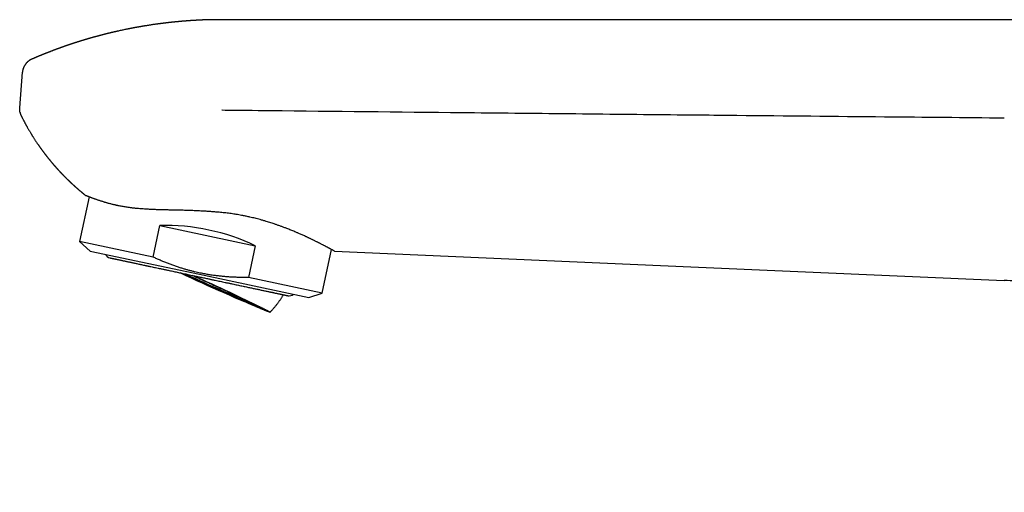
# Model space of a CAD drawing. Header units: millimetres. Extents: x 8 to 613, y 12 to 425.
# Tile 1 of 35: x 28 to 123, y 380 to 425. Entities that reach past the tile are written whole.
import ezdxf

# ---------------------------------------------------------------- set-up
doc = ezdxf.new("R2010")
doc.units = ezdxf.units.MM

msp = doc.modelspace()

# ---------------------------------------------------------------- linework, layer by layer
at = {"color": 7, "linetype": 'Continuous', "lineweight": 30}
for p, q in [((168.306, 425.483), (47.668, 425.483)), ((47.676, 425.475), (47.675, 425.48)), ((28.203, 416.992), (28.466, 420.423)), ((28.357, 416.207), (28.357, 416.207)), ((28.357, 416.207), (28.357, 416.207)), ((34.879, 408.43), (33.965, 404.132)), ((41.052, 402.626), (41.7, 405.674)), ((41.7, 405.674), (50.874, 403.724)), ((33.965, 404.132), (34.982, 403.217)), ((41.052, 402.626), (33.965, 404.132)), ((50.874, 403.724), (50.227, 400.676)), ((34.982, 403.217), (45.497, 400.982)), ((57.314, 399.17), (58.205, 403.365)), ((58.494, 403.207), (92.785, 401.71)), ((45.497, 400.982), (56.012, 398.747)), ((92.785, 401.71), (122.952, 400.393)), ((57.314, 399.17), (50.227, 400.676)), ((56.012, 398.747), (57.314, 399.17))]:
    msp.add_line(p, q, dxfattribs=at)
for centre, radius, start, end in [((37.011, 403.143), 0.6, 203.68533, 258), ((108.681, 537.942), 151.486, 244.58797, 248.04489), ((158.532, 648.958), 273.063, 245.22989, 246.91674), ((-6.229, 283.905), 127.619, 62.83104, 66.42396), ((54.129, 399.505), 0.6, 258, 312.31467)]:
    msp.add_arc(centre, radius, start, end, dxfattribs=at)
msp.add_ellipse((44.97, 398.501), major_axis=(11.674, -2.481), ratio=0.57735, start_param=1.16697, end_param=1.974622, dxfattribs=at)
for points, knots in [([(47.676, 425.481), (47.667, 425.481), (47.646, 425.482), (47.616, 425.482), (47.585, 425.483), (47.554, 425.483), (47.522, 425.483), (47.491, 425.483), (47.46, 425.484), (47.426, 425.484), (47.386, 425.484), (47.345, 425.484), (47.303, 425.485), (47.261, 425.485), (47.22, 425.485), (47.184, 425.485), (47.155, 425.485), (47.132, 425.485), (47.112, 425.485), (47.091, 425.485), (47.068, 425.484), (47.048, 425.484), (47.032, 425.484), (47.018, 425.484), (47.003, 425.484), (46.985, 425.484), (46.966, 425.484), (46.949, 425.484), (46.935, 425.484), (46.92, 425.484), (46.903, 425.483), (46.883, 425.483), (46.863, 425.483), (46.847, 425.483), (46.831, 425.483), (46.813, 425.482), (46.793, 425.482), (46.773, 425.482), (46.756, 425.482), (46.738, 425.481), (46.713, 425.481), (46.683, 425.481), (46.654, 425.48), (46.63, 425.48), (46.611, 425.479), (46.593, 425.479), (46.574, 425.479), (46.555, 425.478), (46.536, 425.478), (46.51, 425.477), (46.48, 425.477), (46.448, 425.476), (46.416, 425.475), (46.384, 425.475), (46.355, 425.474), (46.332, 425.473), (46.311, 425.473), (46.292, 425.472), (46.274, 425.472), (46.255, 425.471), (46.233, 425.471), (46.213, 425.47), (46.188, 425.469), (46.155, 425.468), (46.113, 425.467), (46.07, 425.465), (46.028, 425.464), (45.986, 425.462), (45.954, 425.461), (45.929, 425.46), (45.91, 425.46), (45.89, 425.459), (45.871, 425.458), (45.853, 425.457), (45.837, 425.457), (45.821, 425.456), (45.805, 425.455), (45.791, 425.455), (45.778, 425.454), (45.765, 425.454), (45.748, 425.453), (45.728, 425.452), (45.71, 425.451), (45.694, 425.451), (45.677, 425.45), (45.658, 425.449), (45.638, 425.448), (45.621, 425.448), (45.608, 425.447), (45.594, 425.446), (45.579, 425.446), (45.558, 425.445), (45.534, 425.443), (45.51, 425.442), (45.49, 425.441), (45.47, 425.44), (45.448, 425.439), (45.426, 425.438), (45.393, 425.436), (45.348, 425.434), (45.291, 425.431), (45.231, 425.428), (45.174, 425.424), (45.114, 425.421), (45.065, 425.418), (45.017, 425.415), (44.979, 425.413), (44.94, 425.41), (44.901, 425.408), (44.863, 425.405), (44.823, 425.403), (44.79, 425.401), (44.763, 425.399), (44.743, 425.398), (44.726, 425.396), (44.71, 425.395), (44.692, 425.394), (44.674, 425.393), (44.656, 425.392), (44.641, 425.391), (44.627, 425.39), (44.611, 425.389), (44.592, 425.387), (44.571, 425.386), (44.551, 425.384), (44.532, 425.383), (44.509, 425.381), (44.481, 425.379), (44.453, 425.377), (44.43, 425.376), (44.411, 425.374), (44.393, 425.373), (44.374, 425.372), (44.355, 425.37), (44.339, 425.369), (44.326, 425.368), (44.312, 425.367), (44.295, 425.366), (44.277, 425.364), (44.259, 425.363), (44.244, 425.362), (44.231, 425.361), (44.217, 425.36), (44.199, 425.358), (44.179, 425.357), (44.16, 425.355), (44.142, 425.354), (44.121, 425.352), (44.094, 425.35), (44.068, 425.348), (44.043, 425.346), (44.018, 425.344), (43.988, 425.341), (43.953, 425.338), (43.914, 425.335), (43.876, 425.332), (43.835, 425.328), (43.802, 425.326), (43.775, 425.323), (43.754, 425.321), (43.732, 425.319), (43.709, 425.317), (43.687, 425.315), (43.666, 425.314), (43.643, 425.312), (43.618, 425.309), (43.592, 425.307), (43.567, 425.305), (43.542, 425.302), (43.515, 425.3), (43.494, 425.298), (43.475, 425.296), (43.456, 425.294), (43.437, 425.293), (43.42, 425.291), (43.405, 425.29), (43.389, 425.288), (43.37, 425.286), (43.35, 425.284), (43.332, 425.283), (43.317, 425.281), (43.302, 425.28), (43.284, 425.278), (43.264, 425.276), (43.247, 425.275), (43.233, 425.273), (43.219, 425.272), (43.201, 425.27), (43.182, 425.268), (43.162, 425.266), (43.144, 425.264), (43.126, 425.263), (43.106, 425.261), (43.086, 425.259), (43.067, 425.257), (43.049, 425.255), (43.025, 425.252), (42.996, 425.249), (42.96, 425.246), (42.927, 425.242), (42.892, 425.239), (42.859, 425.235), (42.826, 425.232), (42.792, 425.228), (42.755, 425.224), (42.718, 425.22), (42.678, 425.216), (42.643, 425.212), (42.605, 425.208), (42.568, 425.204), (42.528, 425.199), (42.492, 425.195), (42.462, 425.192), (42.436, 425.189), (42.409, 425.186), (42.381, 425.183), (42.355, 425.18), (42.329, 425.177), (42.302, 425.173), (42.266, 425.169), (42.222, 425.164), (42.165, 425.157), (42.109, 425.15), (42.052, 425.144), (41.996, 425.137), (41.939, 425.13), (41.882, 425.122), (41.821, 425.115), (41.754, 425.106), (41.684, 425.097), (41.613, 425.088), (41.541, 425.078), (41.451, 425.066), (41.343, 425.051), (41.216, 425.033), (41.089, 425.015), (40.962, 424.997), (40.836, 424.978), (40.709, 424.958), (40.582, 424.939), (40.455, 424.919), (40.329, 424.899), (40.221, 424.881), (40.131, 424.866), (40.06, 424.854), (39.988, 424.842), (39.918, 424.83), (39.847, 424.818), (39.777, 424.806), (39.712, 424.794), (39.655, 424.784), (39.603, 424.775), (39.554, 424.766), (39.502, 424.757), (39.453, 424.748), (39.401, 424.739), (39.348, 424.729), (39.291, 424.718), (39.237, 424.708), (39.181, 424.698), (39.126, 424.687), (39.068, 424.676), (39.008, 424.665), (38.946, 424.653), (38.884, 424.641), (38.822, 424.629), (38.76, 424.616), (38.698, 424.604), (38.636, 424.592), (38.536, 424.572), (38.398, 424.543), (38.221, 424.507), (38.045, 424.469), (37.871, 424.431), (37.743, 424.403), (37.661, 424.385), (37.621, 424.376), (37.581, 424.367), (37.541, 424.358), (37.502, 424.349), (37.466, 424.341), (37.437, 424.334), (37.414, 424.329), (37.391, 424.324), (37.367, 424.318), (37.343, 424.313), (37.32, 424.308), (37.297, 424.302), (37.269, 424.296), (37.236, 424.288), (37.198, 424.279), (37.161, 424.271), (37.122, 424.261), (37.09, 424.254), (37.061, 424.247), (37.039, 424.242), (37.016, 424.236), (36.993, 424.231), (36.973, 424.226), (36.954, 424.221), (36.93, 424.216), (36.905, 424.21), (36.878, 424.203), (36.852, 424.197), (36.825, 424.19), (36.798, 424.184), (36.772, 424.177), (36.747, 424.171), (36.724, 424.166), (36.704, 424.161), (36.683, 424.156), (36.661, 424.15), (36.64, 424.145), (36.62, 424.14), (36.584, 424.131), (36.527, 424.117), (36.45, 424.098), (36.372, 424.078), (36.291, 424.057), (36.21, 424.037), (36.129, 424.016), (36.051, 423.996), (35.972, 423.975), (35.899, 423.956), (35.831, 423.938), (35.769, 423.921), (35.706, 423.904), (35.644, 423.888), (35.59, 423.873), (35.544, 423.86), (35.505, 423.849), (35.467, 423.839), (35.427, 423.828), (35.39, 423.818), (35.352, 423.807), (35.318, 423.798), (35.281, 423.788), (35.243, 423.777), (35.203, 423.766), (35.161, 423.754), (35.121, 423.743), (35.086, 423.733), (35.059, 423.725), (35.038, 423.719), (35.018, 423.713), (34.998, 423.707), (34.976, 423.701), (34.955, 423.695), (34.936, 423.69), (34.917, 423.684), (34.896, 423.678), (34.877, 423.673), (34.862, 423.668), (34.845, 423.663), (34.826, 423.658), (34.8, 423.65), (34.773, 423.642), (34.746, 423.634), (34.709, 423.623), (34.654, 423.607), (34.581, 423.586), (34.503, 423.562), (34.437, 423.543), (34.381, 423.526), (34.339, 423.513), (34.296, 423.5), (34.259, 423.489), (34.22, 423.477), (34.184, 423.466), (34.15, 423.455), (34.118, 423.446), (34.09, 423.437), (34.061, 423.428), (34.032, 423.419), (34.004, 423.41), (33.975, 423.401), (33.944, 423.391), (33.908, 423.38), (33.868, 423.367), (33.831, 423.356), (33.793, 423.344), (33.757, 423.333), (33.721, 423.321), (33.685, 423.309), (33.651, 423.299), (33.617, 423.288), (33.583, 423.277), (33.545, 423.264), (33.507, 423.252), (33.468, 423.24), (33.432, 423.228), (33.397, 423.216), (33.363, 423.205), (33.328, 423.194), (33.293, 423.182), (33.256, 423.17), (33.211, 423.155), (33.157, 423.137), (33.094, 423.116), (33.043, 423.099), (33.004, 423.086), (32.978, 423.077), (32.952, 423.069), (32.928, 423.06), (32.907, 423.053), (32.888, 423.047), (32.869, 423.04), (32.85, 423.034), (32.832, 423.028), (32.813, 423.021), (32.789, 423.013), (32.762, 423.004), (32.735, 422.995), (32.708, 422.985), (32.68, 422.976), (32.654, 422.967), (32.632, 422.959), (32.612, 422.952), (32.593, 422.945), (32.576, 422.939), (32.56, 422.934), (32.542, 422.928), (32.523, 422.921), (32.505, 422.915), (32.488, 422.909), (32.471, 422.903), (32.453, 422.896), (32.433, 422.89), (32.416, 422.883), (32.399, 422.878), (32.381, 422.871), (32.347, 422.859), (32.297, 422.841), (32.229, 422.817), (32.16, 422.792), (32.091, 422.768), (32.03, 422.746), (31.977, 422.727), (31.932, 422.71), (31.888, 422.694), (31.842, 422.677), (31.801, 422.662), (31.768, 422.65), (31.742, 422.64), (31.718, 422.632), (31.691, 422.621), (31.663, 422.611), (31.638, 422.602), (31.617, 422.594), (31.597, 422.587), (31.576, 422.579), (31.557, 422.572), (31.541, 422.566), (31.524, 422.559), (31.505, 422.552), (31.485, 422.545), (31.468, 422.538), (31.441, 422.528), (31.407, 422.515), (31.36, 422.497), (31.313, 422.48), (31.262, 422.46), (31.207, 422.439), (31.149, 422.417), (31.088, 422.393), (31.029, 422.37), (30.967, 422.346), (30.906, 422.323), (30.844, 422.298), (30.786, 422.275), (30.739, 422.257), (30.705, 422.243), (30.684, 422.235), (30.665, 422.227), (30.645, 422.22), (30.626, 422.212), (30.607, 422.204), (30.592, 422.198), (30.577, 422.192), (30.558, 422.185), (30.533, 422.175), (30.504, 422.163), (30.476, 422.152), (30.451, 422.142), (30.427, 422.132), (30.402, 422.122), (30.369, 422.108), (30.332, 422.093), (30.29, 422.076), (30.254, 422.062), (30.217, 422.046), (30.181, 422.032), (30.143, 422.016), (30.106, 422.001), (30.07, 421.986), (30.034, 421.971), (29.997, 421.956), (29.958, 421.939), (29.919, 421.923), (29.877, 421.905), (29.842, 421.891), (29.815, 421.879), (29.8, 421.873), (29.787, 421.867), (29.773, 421.862), (29.756, 421.855), (29.738, 421.847), (29.718, 421.838), (29.694, 421.828), (29.666, 421.816), (29.637, 421.804), (29.596, 421.786), (29.54, 421.762), (29.474, 421.734), (29.414, 421.708), (29.38, 421.693), (29.365, 421.687)], [0, 0, 0, 0, 0.001411, 0.003392, 0.004688, 0.006352, 0.008348, 0.009737, 0.011331, 0.013312, 0.015199, 0.017689, 0.01978, 0.022009, 0.024319, 0.026303, 0.027772, 0.028942, 0.029908, 0.03094, 0.032437, 0.033466, 0.034243, 0.034937, 0.035668, 0.036672, 0.03782, 0.0387, 0.039379, 0.040098, 0.040983, 0.04218, 0.043282, 0.044059, 0.044874, 0.045814, 0.046947, 0.048071, 0.048872, 0.049643, 0.051042, 0.052781, 0.05445, 0.055784, 0.056513, 0.057493, 0.05867, 0.059626, 0.060386, 0.061752, 0.06378, 0.065233, 0.066829, 0.068847, 0.070351, 0.071462, 0.072603, 0.073636, 0.074492, 0.075443, 0.076784, 0.077902, 0.078721, 0.080803, 0.083178, 0.085369, 0.087619, 0.089913, 0.092072, 0.092849, 0.093826, 0.095099, 0.096121, 0.0969, 0.097856, 0.09869, 0.099532, 0.100331, 0.100999, 0.10162, 0.102455, 0.103715, 0.104686, 0.10547, 0.106269, 0.107299, 0.108539, 0.109395, 0.110019, 0.110723, 0.111529, 0.112531, 0.114079, 0.115385, 0.116374, 0.117262, 0.118528, 0.119849, 0.120765, 0.123929, 0.126983, 0.129929, 0.133416, 0.136078, 0.139516, 0.141269, 0.143673, 0.145647, 0.147473, 0.149924, 0.15173, 0.15388, 0.155103, 0.156142, 0.156974, 0.157856, 0.15871, 0.159783, 0.160777, 0.161504, 0.162245, 0.163016, 0.164066, 0.165299, 0.166321, 0.167181, 0.168403, 0.170025, 0.171641, 0.172897, 0.173704, 0.174642, 0.175713, 0.17679, 0.177612, 0.178269, 0.178975, 0.179829, 0.180908, 0.18191, 0.18264, 0.18327, 0.183974, 0.18494, 0.186186, 0.187196, 0.187951, 0.189031, 0.190592, 0.192141, 0.193312, 0.194501, 0.19613, 0.198154, 0.200118, 0.202403, 0.204202, 0.206538, 0.207693, 0.20865, 0.209849, 0.211184, 0.212375, 0.213343, 0.214488, 0.216056, 0.217402, 0.218532, 0.220067, 0.221535, 0.222721, 0.223509, 0.224582, 0.225673, 0.226558, 0.227326, 0.228067, 0.2291, 0.230354, 0.231285, 0.232036, 0.232755, 0.233731, 0.234928, 0.235822, 0.236497, 0.237225, 0.238098, 0.23923, 0.240395, 0.241223, 0.242149, 0.243231, 0.244412, 0.245394, 0.246235, 0.247349, 0.249304, 0.250841, 0.253075, 0.254655, 0.256382, 0.258465, 0.259909, 0.261863, 0.264275, 0.265939, 0.268212, 0.269947, 0.27205, 0.27409, 0.276412, 0.277769, 0.27891, 0.280591, 0.282178, 0.283326, 0.284704, 0.286456, 0.287605, 0.290489, 0.293562, 0.296614, 0.299564, 0.302678, 0.305662, 0.30866, 0.311774, 0.315543, 0.319292, 0.323111, 0.326986, 0.330809, 0.337532, 0.344371, 0.351186, 0.357942, 0.364801, 0.371563, 0.378388, 0.385195, 0.391999, 0.39879, 0.402595, 0.406455, 0.410323, 0.414127, 0.417864, 0.421665, 0.425583, 0.42832, 0.430938, 0.433851, 0.436338, 0.439318, 0.441752, 0.444854, 0.447847, 0.450915, 0.453728, 0.456908, 0.45983, 0.463123, 0.466571, 0.469898, 0.473213, 0.476589, 0.479915, 0.483271, 0.486619, 0.496176, 0.505746, 0.515332, 0.524934, 0.534079, 0.536118, 0.538399, 0.540548, 0.542665, 0.544961, 0.546959, 0.548471, 0.549696, 0.550761, 0.552148, 0.553596, 0.554709, 0.555878, 0.55737, 0.55934, 0.56132, 0.563524, 0.565325, 0.567677, 0.568868, 0.570033, 0.571327, 0.572632, 0.573687, 0.574629, 0.575837, 0.577515, 0.578781, 0.580177, 0.58187, 0.583199, 0.5845, 0.586197, 0.587358, 0.58829, 0.589406, 0.590755, 0.591929, 0.592861, 0.593973, 0.597897, 0.602257, 0.606569, 0.610741, 0.615565, 0.61982, 0.6241, 0.628395, 0.632728, 0.636181, 0.639615, 0.642996, 0.64645, 0.649836, 0.651997, 0.654053, 0.656322, 0.658271, 0.660628, 0.662427, 0.664502, 0.666347, 0.668448, 0.670872, 0.672928, 0.675395, 0.677407, 0.678755, 0.679933, 0.680873, 0.681973, 0.683323, 0.684505, 0.685429, 0.686465, 0.687761, 0.688763, 0.68961, 0.690395, 0.691475, 0.692869, 0.694614, 0.696061, 0.697273, 0.700811, 0.705092, 0.709432, 0.713781, 0.71606, 0.718731, 0.720768, 0.723168, 0.725003, 0.727174, 0.729183, 0.730628, 0.732486, 0.733932, 0.735433, 0.737284, 0.738683, 0.740223, 0.74255, 0.744614, 0.746948, 0.748729, 0.750918, 0.752892, 0.754851, 0.756899, 0.758498, 0.76069, 0.762556, 0.764844, 0.767102, 0.768966, 0.770966, 0.772907, 0.774717, 0.776699, 0.778849, 0.780941, 0.78431, 0.787853, 0.791466, 0.792991, 0.794311, 0.795824, 0.797323, 0.798442, 0.799339, 0.800458, 0.801633, 0.802591, 0.803404, 0.804965, 0.806653, 0.807912, 0.809422, 0.811168, 0.81269, 0.813746, 0.814915, 0.816057, 0.81699, 0.817804, 0.818794, 0.819971, 0.821027, 0.821869, 0.822742, 0.823838, 0.825033, 0.826021, 0.826841, 0.827843, 0.829078, 0.832498, 0.836432, 0.840424, 0.844312, 0.848141, 0.85073, 0.853192, 0.855858, 0.85824, 0.860927, 0.862804, 0.863946, 0.86527, 0.86685, 0.868625, 0.870021, 0.87101, 0.872163, 0.873505, 0.874538, 0.875367, 0.876301, 0.877461, 0.878625, 0.879567, 0.880401, 0.8832, 0.885468, 0.888406, 0.891136, 0.894243, 0.897724, 0.901063, 0.904619, 0.907886, 0.911675, 0.914975, 0.918519, 0.921618, 0.92301, 0.924291, 0.925275, 0.926307, 0.927609, 0.928619, 0.929468, 0.930238, 0.931283, 0.932636, 0.934574, 0.936168, 0.937555, 0.938822, 0.940233, 0.941902, 0.944537, 0.94662, 0.949026, 0.950794, 0.953008, 0.955137, 0.957332, 0.959435, 0.961261, 0.963646, 0.965689, 0.968084, 0.970356, 0.973009, 0.974097, 0.974967, 0.975633, 0.976391, 0.977355, 0.97846, 0.979524, 0.980948, 0.98256, 0.984308, 0.985942, 0.989695, 0.994077, 0.997426, 1, 1, 1, 1]), ([(29.365, 421.687), (29.352, 421.68), (29.323, 421.667), (29.28, 421.646), (29.238, 421.624), (29.197, 421.601), (29.157, 421.576), (29.116, 421.549), (29.074, 421.519), (29.033, 421.488), (28.991, 421.453), (28.95, 421.417), (28.909, 421.379), (28.87, 421.338), (28.837, 421.302), (28.811, 421.271), (28.786, 421.24), (28.758, 421.204), (28.726, 421.159), (28.696, 421.114), (28.668, 421.068), (28.642, 421.021), (28.617, 420.974), (28.595, 420.927), (28.574, 420.879), (28.556, 420.831), (28.54, 420.789), (28.532, 420.762), (28.529, 420.752)], [0, 0, 0, 0, 0.037, 0.076667, 0.113033, 0.149989, 0.187436, 0.225286, 0.26346, 0.306258, 0.344906, 0.387934, 0.431087, 0.474211, 0.517268, 0.543801, 0.566015, 0.608035, 0.649872, 0.691486, 0.732864, 0.773986, 0.814825, 0.855339, 0.895473, 0.935145, 0.974242, 1, 1, 1, 1]), ([(28.529, 420.752), (28.529, 420.752), (28.519, 420.722), (28.503, 420.66), (28.483, 420.567), (28.472, 420.488), (28.468, 420.44), (28.466, 420.423)], [0, 0, 0, 0, 0.000551, 0.28458, 0.568897, 0.852927, 1, 1, 1, 1]), ([(28.528, 420.749), (28.525, 420.739), (28.517, 420.713), (28.509, 420.685), (28.505, 420.667), (28.505, 420.665)], [0, 0, 0, 0, 0.376901, 0.937315, 1, 1, 1, 1]), ([(28.236, 416.554), (28.233, 416.566), (28.211, 416.642), (28.197, 416.79), (28.201, 416.925), (28.203, 416.992)], [0, 0, 0, 0, 0.082036, 0.541018, 1, 1, 1, 1]), ([(28.234, 416.554), (28.238, 416.538), (28.245, 416.505), (28.259, 416.456), (28.274, 416.407), (28.291, 416.359), (28.309, 416.311), (28.33, 416.263), (28.345, 416.229), (28.354, 416.211), (28.356, 416.208)], [0, 0, 0, 0, 0.135117, 0.274079, 0.413585, 0.553479, 0.693656, 0.834041, 0.974583, 1, 1, 1, 1]), ([(28.357, 416.207), (28.359, 416.202), (28.367, 416.185), (28.381, 416.157), (28.399, 416.122), (28.417, 416.088), (28.443, 416.037), (28.477, 415.971), (28.519, 415.889), (28.562, 415.807), (28.601, 415.734), (28.635, 415.669), (28.665, 415.614), (28.694, 415.559), (28.723, 415.507), (28.75, 415.456), (28.775, 415.41), (28.8, 415.365), (28.824, 415.322), (28.849, 415.277), (28.873, 415.233), (28.898, 415.189), (28.937, 415.12), (28.991, 415.026), (29.059, 414.907), (29.128, 414.79), (29.196, 414.676), (29.253, 414.581), (29.301, 414.502), (29.339, 414.44), (29.377, 414.378), (29.415, 414.317), (29.453, 414.257), (29.492, 414.196), (29.54, 414.119), (29.599, 414.027), (29.667, 413.923), (29.733, 413.823), (29.796, 413.727), (29.86, 413.631), (29.928, 413.531), (29.987, 413.445), (30.035, 413.376), (30.068, 413.328), (30.1, 413.283), (30.133, 413.237), (30.168, 413.187), (30.207, 413.131), (30.249, 413.073), (30.29, 413.016), (30.329, 412.963), (30.363, 412.917), (30.392, 412.876), (30.418, 412.841), (30.445, 412.804), (30.472, 412.769), (30.499, 412.732), (30.527, 412.694), (30.557, 412.655), (30.584, 412.619), (30.61, 412.585), (30.634, 412.553), (30.66, 412.519), (30.688, 412.483), (30.715, 412.447), (30.742, 412.413), (30.77, 412.377), (30.8, 412.338), (30.832, 412.297), (30.866, 412.255), (30.901, 412.21), (30.939, 412.162), (30.977, 412.115), (31.012, 412.072), (31.044, 412.033), (31.072, 411.998), (31.099, 411.965), (31.124, 411.934), (31.15, 411.902), (31.176, 411.871), (31.2, 411.842), (31.222, 411.816), (31.244, 411.79), (31.266, 411.763), (31.291, 411.733), (31.318, 411.701), (31.347, 411.667), (31.375, 411.634), (31.399, 411.606), (31.42, 411.582), (31.439, 411.559), (31.458, 411.537), (31.478, 411.514), (31.5, 411.489), (31.523, 411.462), (31.547, 411.435), (31.57, 411.408), (31.592, 411.383), (31.612, 411.361), (31.631, 411.339), (31.65, 411.317), (31.671, 411.294), (31.693, 411.269), (31.718, 411.241), (31.745, 411.211), (31.771, 411.181), (31.797, 411.153), (31.82, 411.127), (31.842, 411.103), (31.864, 411.078), (31.887, 411.053), (31.911, 411.027), (31.935, 411.001), (31.959, 410.975), (31.982, 410.949), (32.007, 410.923), (32.03, 410.897), (32.053, 410.873), (32.076, 410.849), (32.098, 410.825), (32.119, 410.802), (32.138, 410.782), (32.155, 410.764), (32.173, 410.745), (32.192, 410.725), (32.214, 410.702), (32.238, 410.677), (32.263, 410.651), (32.288, 410.625), (32.312, 410.6), (32.336, 410.575), (32.361, 410.549), (32.385, 410.524), (32.408, 410.5), (32.429, 410.479), (32.448, 410.459), (32.465, 410.442), (32.482, 410.424), (32.501, 410.405), (32.524, 410.382), (32.549, 410.357), (32.577, 410.329), (32.604, 410.301), (32.63, 410.276), (32.652, 410.253), (32.674, 410.232), (32.698, 410.208), (32.726, 410.18), (32.756, 410.151), (32.784, 410.123), (32.81, 410.098), (32.833, 410.075), (32.858, 410.052), (32.885, 410.025), (32.915, 409.996), (32.946, 409.967), (32.974, 409.94), (32.998, 409.917), (33.022, 409.895), (33.046, 409.872), (33.073, 409.846), (33.103, 409.818), (33.132, 409.791), (33.158, 409.766), (33.183, 409.744), (33.206, 409.722), (33.229, 409.701), (33.255, 409.676), (33.284, 409.65), (33.313, 409.624), (33.34, 409.599), (33.361, 409.58), (33.378, 409.565), (33.393, 409.551), (33.411, 409.535), (33.43, 409.518), (33.448, 409.501), (33.464, 409.487), (33.479, 409.474), (33.492, 409.461), (33.507, 409.449), (33.522, 409.435), (33.539, 409.419), (33.557, 409.404), (33.574, 409.389), (33.587, 409.377), (33.6, 409.365), (33.614, 409.353), (33.629, 409.34), (33.647, 409.324), (33.667, 409.306), (33.688, 409.288), (33.706, 409.272), (33.722, 409.258), (33.736, 409.246), (33.75, 409.234), (33.764, 409.221), (33.788, 409.2), (33.82, 409.173), (33.856, 409.141), (33.888, 409.114), (33.921, 409.085), (33.955, 409.056), (33.99, 409.027), (34.025, 408.997), (34.053, 408.973), (34.076, 408.954), (34.089, 408.942), (34.103, 408.931), (34.117, 408.919), (34.134, 408.905), (34.152, 408.89), (34.168, 408.876), (34.182, 408.865), (34.194, 408.855), (34.206, 408.845), (34.219, 408.834), (34.235, 408.821), (34.252, 408.807), (34.268, 408.794), (34.285, 408.78), (34.308, 408.761), (34.339, 408.736), (34.371, 408.71), (34.401, 408.685), (34.432, 408.66), (34.465, 408.634), (34.496, 408.609), (34.522, 408.588), (34.545, 408.57), (34.564, 408.555), (34.576, 408.545), (34.581, 408.541)], [0, 0, 0, 0, 0.001608, 0.005679, 0.009465, 0.013378, 0.017447, 0.026591, 0.035805, 0.045063, 0.054464, 0.060826, 0.067129, 0.073364, 0.079514, 0.085195, 0.090655, 0.095431, 0.100539, 0.105658, 0.110759, 0.115844, 0.120915, 0.134697, 0.148437, 0.162168, 0.175466, 0.18847, 0.195805, 0.203111, 0.210387, 0.217632, 0.224847, 0.231926, 0.239292, 0.252053, 0.264875, 0.276823, 0.288168, 0.299453, 0.311524, 0.324465, 0.331033, 0.33668, 0.342199, 0.347715, 0.353737, 0.360487, 0.36836, 0.3752, 0.381746, 0.388275, 0.392422, 0.396926, 0.401479, 0.406022, 0.410282, 0.415299, 0.420202, 0.425114, 0.428859, 0.432917, 0.437358, 0.441889, 0.446419, 0.450907, 0.455013, 0.46029, 0.465585, 0.470844, 0.47637, 0.482844, 0.489206, 0.494542, 0.499522, 0.504532, 0.508129, 0.512211, 0.516441, 0.52067, 0.524438, 0.527742, 0.531007, 0.534617, 0.538395, 0.542634, 0.547274, 0.551867, 0.555406, 0.558473, 0.561439, 0.564403, 0.567406, 0.570667, 0.574276, 0.577965, 0.581636, 0.585006, 0.587826, 0.590757, 0.593689, 0.596679, 0.600026, 0.603931, 0.607855, 0.612215, 0.615853, 0.619268, 0.6227, 0.625751, 0.629192, 0.63292, 0.636625, 0.639809, 0.643475, 0.64703, 0.650789, 0.653807, 0.657209, 0.66063, 0.663719, 0.666416, 0.66891, 0.671359, 0.674148, 0.677236, 0.680884, 0.68468, 0.688144, 0.691741, 0.695103, 0.698582, 0.702671, 0.705619, 0.708611, 0.711467, 0.713845, 0.715946, 0.718908, 0.721952, 0.725571, 0.729693, 0.733815, 0.737425, 0.740463, 0.743454, 0.746699, 0.750749, 0.755205, 0.759289, 0.762735, 0.765882, 0.769191, 0.772947, 0.777384, 0.781918, 0.785708, 0.789036, 0.792103, 0.795365, 0.799125, 0.803356, 0.807579, 0.811185, 0.81439, 0.817493, 0.820666, 0.824162, 0.828233, 0.832392, 0.836092, 0.839176, 0.840977, 0.842971, 0.845301, 0.848122, 0.850778, 0.852815, 0.854667, 0.85655, 0.858405, 0.860467, 0.862802, 0.865392, 0.867646, 0.86938, 0.870952, 0.872793, 0.874853, 0.877247, 0.87998, 0.882905, 0.885386, 0.887364, 0.889235, 0.891059, 0.892919, 0.895032, 0.900544, 0.905621, 0.909399, 0.913426, 0.918544, 0.923062, 0.927198, 0.932425, 0.934483, 0.936125, 0.93781, 0.939729, 0.941916, 0.944383, 0.946654, 0.948423, 0.94984, 0.951373, 0.953076, 0.955154, 0.957558, 0.959637, 0.961229, 0.964311, 0.968594, 0.973416, 0.976651, 0.980428, 0.985396, 0.989219, 0.992709, 0.995314, 0.998028, 1, 1, 1, 1]), ([(47.647, 416.794), (47.657, 416.794), (48.053, 416.789), (49.989, 416.769), (58.083, 416.683), (69.262, 416.567), (82.371, 416.433), (89.314, 416.363), (92.785, 416.329)], [0, 0, 0, 0, 0.0006583, 0.0262735, 0.1287343, 0.5385773, 0.7692886, 1, 1, 1, 1]), ([(92.785, 416.329), (93.081, 416.326), (94.561, 416.311), (100.775, 416.25), (110.535, 416.155), (119.111, 416.075), (122.952, 416.04)], [0, 0, 0, 0, 0.029429, 0.147144, 0.618005, 1, 1, 1, 1]), ([(47.646, 406.919), (47.558, 406.927), (47.403, 406.941), (47.183, 406.961), (46.984, 406.978), (46.785, 406.995), (46.596, 407.009), (46.416, 407.022), (46.245, 407.034), (46.074, 407.045), (45.874, 407.057), (45.646, 407.07), (45.389, 407.082), (45.133, 407.094), (44.905, 407.104), (44.707, 407.111), (44.538, 407.117), (44.37, 407.123), (44.171, 407.129), (43.942, 407.136), (43.685, 407.143), (43.428, 407.149), (43.2, 407.154), (43, 407.158), (42.828, 407.161), (42.656, 407.165), (42.488, 407.168), (42.324, 407.172), (42.164, 407.176), (42.005, 407.179), (41.819, 407.184), (41.609, 407.191), (41.374, 407.198), (41.141, 407.207), (40.936, 407.215), (40.759, 407.224), (40.609, 407.231), (40.46, 407.239), (40.285, 407.25), (40.085, 407.263), (39.862, 407.279), (39.642, 407.298), (39.448, 407.316), (39.28, 407.334), (39.136, 407.35), (38.994, 407.367), (38.832, 407.388), (38.649, 407.413), (38.449, 407.443), (38.253, 407.475), (38.06, 407.509), (37.873, 407.544), (37.714, 407.576), (37.583, 407.604), (37.478, 407.627), (37.374, 407.65), (37.254, 407.678), (37.118, 407.711), (36.968, 407.749), (36.822, 407.787), (36.696, 407.821), (36.588, 407.852), (36.496, 407.878), (36.406, 407.904), (36.302, 407.935), (36.185, 407.971), (36.057, 408.011), (35.935, 408.051), (35.817, 408.09), (35.704, 408.128), (35.596, 408.165), (35.494, 408.201), (35.396, 408.236), (35.303, 408.27), (35.216, 408.302), (35.134, 408.333), (35.068, 408.358), (35.014, 408.378), (34.972, 408.394), (34.932, 408.41), (34.893, 408.424), (34.857, 408.439), (34.821, 408.452), (34.789, 408.465), (34.755, 408.478), (34.721, 408.49), (34.688, 408.503), (34.659, 408.513), (34.635, 408.522), (34.615, 408.528), (34.601, 408.533), (34.591, 408.537), (34.585, 408.539), (34.582, 408.541), (34.581, 408.541), (34.581, 408.541)], [0, 0, 0, 0, 0.0132251, 0.0231541, 0.0330831, 0.0430228, 0.0529625, 0.061495, 0.0700276, 0.0785671, 0.0871066, 0.099966, 0.1128254, 0.1257075, 0.1385897, 0.1471352, 0.1556807, 0.1642327, 0.1727847, 0.1859918, 0.199199, 0.2124295, 0.22566, 0.2346634, 0.2436668, 0.2526776, 0.2616884, 0.2702445, 0.2788007, 0.2873634, 0.2959261, 0.3088193, 0.3217124, 0.334629, 0.3475456, 0.3561162, 0.3646869, 0.3732649, 0.3818429, 0.3951187, 0.4083944, 0.4216995, 0.4350046, 0.4440733, 0.453142, 0.4622204, 0.4712989, 0.4847838, 0.4982708, 0.5117558, 0.5253116, 0.5388694, 0.5524252, 0.560521, 0.5686168, 0.5767189, 0.5848211, 0.5973475, 0.609874, 0.622423, 0.634972, 0.6435177, 0.6520634, 0.6606159, 0.6691684, 0.6825223, 0.6958778, 0.7092317, 0.7226437, 0.7360573, 0.7494693, 0.7630245, 0.7765813, 0.7901365, 0.8037523, 0.8173697, 0.8309855, 0.8393846, 0.8477838, 0.8561894, 0.8645951, 0.8734135, 0.8822319, 0.8910579, 0.8998839, 0.9117286, 0.9235746, 0.9354193, 0.9473057, 0.9591933, 0.9710798, 0.9800535, 0.9890272, 0.9980087, 1, 1, 1, 1]), ([(58.494, 403.207), (58.493, 403.208), (58.492, 403.208), (58.483, 403.213), (58.469, 403.221), (58.45, 403.232), (58.424, 403.246), (58.393, 403.263), (58.356, 403.283), (58.312, 403.307), (58.264, 403.333), (58.209, 403.363), (58.148, 403.396), (58.09, 403.427), (58.038, 403.455), (57.992, 403.48), (57.943, 403.506), (57.886, 403.537), (57.819, 403.573), (57.739, 403.615), (57.656, 403.659), (57.568, 403.705), (57.476, 403.753), (57.379, 403.803), (57.279, 403.855), (57.177, 403.907), (57.075, 403.959), (56.974, 404.01), (56.869, 404.063), (56.76, 404.117), (56.648, 404.173), (56.542, 404.225), (56.442, 404.273), (56.35, 404.318), (56.256, 404.364), (56.16, 404.409), (56.064, 404.455), (55.966, 404.501), (55.867, 404.547), (55.75, 404.602), (55.612, 404.665), (55.453, 404.737), (55.29, 404.809), (55.143, 404.874), (55.011, 404.932), (54.897, 404.981), (54.781, 405.03), (54.643, 405.089), (54.48, 405.156), (54.292, 405.233), (54.101, 405.309), (53.926, 405.378), (53.77, 405.438), (53.634, 405.49), (53.496, 405.541), (53.358, 405.592), (53.22, 405.642), (53.083, 405.69), (52.945, 405.739), (52.781, 405.795), (52.591, 405.859), (52.375, 405.929), (52.155, 405.999), (51.957, 406.059), (51.782, 406.111), (51.632, 406.155), (51.48, 406.198), (51.299, 406.248), (51.087, 406.305), (50.845, 406.367), (50.6, 406.427), (50.378, 406.478), (50.181, 406.522), (50.009, 406.559), (49.837, 406.594), (49.639, 406.633), (49.417, 406.675), (49.169, 406.718), (48.92, 406.759), (48.668, 406.797), (48.415, 406.832), (48.159, 406.864), (47.903, 406.893), (47.731, 406.91), (47.646, 406.919)], [0, 0, 0, 0, 0.014885, 0.029771, 0.044656, 0.059615, 0.074576, 0.089534, 0.104677, 0.119821, 0.134964, 0.150183, 0.165404, 0.180623, 0.190048, 0.199473, 0.208906, 0.218339, 0.231695, 0.245053, 0.258411, 0.271766, 0.285211, 0.298659, 0.312106, 0.325551, 0.337742, 0.349933, 0.362124, 0.374351, 0.386579, 0.398807, 0.408195, 0.417583, 0.426978, 0.436374, 0.44554, 0.454707, 0.463881, 0.473055, 0.486864, 0.500674, 0.514507, 0.52834, 0.537521, 0.546701, 0.555888, 0.565076, 0.579246, 0.593417, 0.607613, 0.621809, 0.631461, 0.641113, 0.650774, 0.660434, 0.669716, 0.678998, 0.688288, 0.697578, 0.71157, 0.725562, 0.739581, 0.7536, 0.762898, 0.772197, 0.781505, 0.790812, 0.805246, 0.819679, 0.834146, 0.848613, 0.858486, 0.86836, 0.878244, 0.888129, 0.902045, 0.915966, 0.929886, 0.943802, 0.95785, 0.971901, 0.985953, 1, 1, 1, 1]), ([(36.887, 402.556), (36.887, 402.556), (36.887, 402.556), (36.892, 402.555), (36.902, 402.553), (36.917, 402.55), (36.934, 402.546), (36.95, 402.543), (36.964, 402.54), (36.979, 402.537), (36.995, 402.533), (37.013, 402.53), (37.04, 402.524), (37.079, 402.516), (37.134, 402.504), (37.195, 402.491), (37.254, 402.478), (37.309, 402.467), (37.358, 402.456), (37.409, 402.445), (37.463, 402.434), (37.531, 402.419), (37.617, 402.401), (37.722, 402.379), (37.835, 402.355), (37.953, 402.33), (38.078, 402.303), (38.21, 402.275), (38.343, 402.247), (38.475, 402.219), (38.605, 402.191), (38.74, 402.162), (38.879, 402.133), (39.023, 402.102), (39.171, 402.071), (39.323, 402.038), (39.485, 402.004), (39.656, 401.968), (39.837, 401.929), (40.022, 401.89), (40.181, 401.856), (40.312, 401.828), (40.414, 401.807), (40.517, 401.785), (40.622, 401.763), (40.727, 401.74), (40.871, 401.709), (41.055, 401.67), (41.28, 401.623), (41.51, 401.574), (41.713, 401.53), (41.891, 401.493), (42.04, 401.461), (42.191, 401.429), (42.339, 401.397), (42.51, 401.361), (42.702, 401.32), (42.921, 401.274), (43.141, 401.227), (43.363, 401.18), (43.587, 401.132), (43.817, 401.083), (44.054, 401.033), (44.296, 400.981), (44.54, 400.93), (44.754, 400.884), (44.938, 400.845), (45.093, 400.812), (45.248, 400.779), (45.406, 400.746), (45.581, 400.708), (45.772, 400.668), (45.976, 400.624), (46.18, 400.581), (46.351, 400.545), (46.489, 400.515), (46.596, 400.493), (46.702, 400.47), (46.808, 400.448), (46.914, 400.425), (47.064, 400.393), (47.257, 400.352), (47.493, 400.302), (47.727, 400.252), (47.93, 400.209), (48.104, 400.172), (48.248, 400.142), (48.391, 400.111), (48.534, 400.081), (48.707, 400.044), (48.909, 400.001), (49.138, 399.952), (49.364, 399.904), (49.586, 399.857), (49.805, 399.811), (50.02, 399.765), (50.223, 399.722), (50.413, 399.681), (50.592, 399.643), (50.766, 399.606), (50.937, 399.57), (51.104, 399.534), (51.268, 399.5), (51.428, 399.466), (51.589, 399.431), (51.751, 399.397), (51.912, 399.363), (52.068, 399.33), (52.195, 399.303), (52.295, 399.281), (52.37, 399.265), (52.443, 399.25), (52.516, 399.234), (52.587, 399.219), (52.68, 399.199), (52.794, 399.175), (52.924, 399.148), (53.047, 399.121), (53.149, 399.1), (53.232, 399.082), (53.298, 399.068), (53.362, 399.055), (53.421, 399.042), (53.486, 399.028), (53.554, 399.014), (53.624, 398.999), (53.689, 398.985), (53.748, 398.972), (53.801, 398.961), (53.849, 398.951), (53.891, 398.942), (53.928, 398.934), (53.957, 398.928), (53.977, 398.924), (53.989, 398.921), (53.997, 398.919), (54.002, 398.918), (54.004, 398.918), (54.004, 398.918), (54.004, 398.918)], [0, 0, 0, 0, 0.004555, 0.012162, 0.019761, 0.027356, 0.034952, 0.038933, 0.042915, 0.046901, 0.050889, 0.054882, 0.058879, 0.067898, 0.076901, 0.085893, 0.094882, 0.100535, 0.106191, 0.111853, 0.117522, 0.1232, 0.1326, 0.141981, 0.151351, 0.160719, 0.170092, 0.17948, 0.188889, 0.197115, 0.205326, 0.213527, 0.221724, 0.229923, 0.238127, 0.246344, 0.254579, 0.263598, 0.2726, 0.281593, 0.290582, 0.295293, 0.300005, 0.304721, 0.309442, 0.314167, 0.3189, 0.328594, 0.33827, 0.347937, 0.357605, 0.363686, 0.369773, 0.375868, 0.381895, 0.387643, 0.396183, 0.404716, 0.413247, 0.421782, 0.430327, 0.438889, 0.448031, 0.457159, 0.46628, 0.475401, 0.481138, 0.486881, 0.49263, 0.498461, 0.504555, 0.512162, 0.519761, 0.527356, 0.534952, 0.538933, 0.542915, 0.546901, 0.550889, 0.554882, 0.558879, 0.567898, 0.576901, 0.585893, 0.594882, 0.600535, 0.606191, 0.611853, 0.617522, 0.6232, 0.6326, 0.641981, 0.651351, 0.660719, 0.670092, 0.67948, 0.688889, 0.697115, 0.705326, 0.713527, 0.721724, 0.729923, 0.738127, 0.746344, 0.754579, 0.763598, 0.7726, 0.781593, 0.790582, 0.795293, 0.800005, 0.804721, 0.809442, 0.814167, 0.8189, 0.828594, 0.83827, 0.847937, 0.857605, 0.863686, 0.869773, 0.875868, 0.881895, 0.887643, 0.896183, 0.904716, 0.913247, 0.921782, 0.930327, 0.938889, 0.948031, 0.957159, 0.96628, 0.975401, 0.981138, 0.986881, 0.99263, 0.998461, 1, 1, 1, 1]), ([(50.227, 400.676), (50.093, 400.675), (49.827, 400.672), (49.427, 400.677), (49.027, 400.687), (48.628, 400.705), (48.228, 400.729), (47.829, 400.762), (47.43, 400.802), (47.032, 400.849), (46.634, 400.906), (46.234, 400.971), (45.878, 401.036), (45.567, 401.099), (45.299, 401.157), (45.019, 401.223), (44.727, 401.296), (44.422, 401.377), (44.119, 401.463), (43.8, 401.559), (43.465, 401.666), (43.115, 401.786), (42.766, 401.911), (42.42, 402.043), (42.075, 402.18), (41.731, 402.323), (41.39, 402.472), (41.165, 402.575), (41.052, 402.626)], [0, 0, 0, 0, 0.042239, 0.084483, 0.126727, 0.168965, 0.211271, 0.253581, 0.295887, 0.338265, 0.380643, 0.423538, 0.466433, 0.49538, 0.524328, 0.553274, 0.586544, 0.619818, 0.653093, 0.686363, 0.725475, 0.764594, 0.803714, 0.842827, 0.882118, 0.921413, 0.960709, 1, 1, 1, 1]), ([(44.834, 400.867), (44.891, 400.841), (45.005, 400.789), (45.176, 400.711), (45.347, 400.633), (45.518, 400.555), (45.689, 400.477), (45.858, 400.4), (46.025, 400.323), (46.19, 400.248), (46.354, 400.172), (46.518, 400.097), (46.681, 400.022), (46.829, 399.954), (46.962, 399.893), (47.081, 399.838), (47.198, 399.784), (47.334, 399.721), (47.486, 399.651), (47.655, 399.573), (47.822, 399.495), (47.988, 399.418), (48.153, 399.342), (48.333, 399.258), (48.53, 399.167), (48.74, 399.069), (48.947, 398.972), (49.144, 398.88), (49.333, 398.791), (49.5, 398.713), (49.652, 398.641), (49.789, 398.576), (49.923, 398.513), (50.055, 398.451), (50.184, 398.39), (50.323, 398.323), (50.472, 398.252), (50.629, 398.177), (50.78, 398.105), (50.922, 398.037), (51.053, 397.973), (51.168, 397.918), (51.269, 397.868), (51.359, 397.825), (51.445, 397.782), (51.527, 397.742), (51.606, 397.703), (51.688, 397.662), (51.774, 397.619), (51.859, 397.576), (51.938, 397.536), (52.007, 397.5), (52.067, 397.468), (52.116, 397.442), (52.156, 397.42), (52.188, 397.402), (52.216, 397.386), (52.24, 397.372), (52.259, 397.359), (52.275, 397.348), (52.287, 397.338), (52.292, 397.331), (52.289, 397.328), (52.278, 397.328), (52.26, 397.332), (52.237, 397.338), (52.211, 397.347), (52.182, 397.356), (52.149, 397.368), (52.111, 397.382), (52.069, 397.397), (52.018, 397.417), (51.955, 397.442), (51.878, 397.472), (51.794, 397.506), (51.704, 397.542), (51.61, 397.581), (51.515, 397.621), (51.419, 397.661), (51.321, 397.702), (51.218, 397.746), (51.115, 397.789), (51.014, 397.832), (50.916, 397.874), (50.814, 397.918), (50.71, 397.963), (50.604, 398.008), (50.497, 398.054), (50.387, 398.102), (50.273, 398.151), (50.154, 398.203), (50.028, 398.258), (49.898, 398.315), (49.763, 398.374), (49.625, 398.434), (49.484, 398.496), (49.341, 398.559), (49.177, 398.631), (48.994, 398.712), (48.788, 398.803), (48.579, 398.896), (48.369, 398.989), (48.162, 399.081), (47.964, 399.17), (47.77, 399.256), (47.582, 399.34), (47.391, 399.426), (47.208, 399.508), (47.033, 399.586), (46.866, 399.661), (46.698, 399.737), (46.532, 399.811), (46.367, 399.886), (46.203, 399.96), (46.039, 400.034), (45.871, 400.11), (45.7, 400.187), (45.511, 400.273), (45.308, 400.365), (45.097, 400.46), (44.893, 400.553), (44.695, 400.643), (44.498, 400.733), (44.312, 400.818), (44.138, 400.897), (43.977, 400.971), (43.816, 401.044), (43.709, 401.093), (43.656, 401.118)], [0, 0, 0, 0, 0.0069428, 0.0138865, 0.0208294, 0.027805, 0.0347815, 0.0417571, 0.048544, 0.0553317, 0.0621185, 0.068936, 0.0757543, 0.0825718, 0.0875924, 0.092613, 0.0976391, 0.1026652, 0.1100373, 0.1174104, 0.1247825, 0.1321939, 0.1396064, 0.1470178, 0.1569456, 0.1668733, 0.1768437, 0.1868141, 0.1960672, 0.2053288, 0.2127009, 0.2200741, 0.2274461, 0.2348575, 0.24227, 0.2496814, 0.2596092, 0.269537, 0.2795073, 0.2894777, 0.2987308, 0.3079924, 0.3153645, 0.3227377, 0.3301098, 0.3375211, 0.3449336, 0.352345, 0.3622728, 0.3722006, 0.3821709, 0.3921413, 0.4013944, 0.410656, 0.4180281, 0.4254013, 0.4327734, 0.4401848, 0.4475972, 0.4550086, 0.4649364, 0.4748642, 0.4848345, 0.4948049, 0.504058, 0.5133197, 0.5206917, 0.5280649, 0.535437, 0.5428484, 0.5502608, 0.5576722, 0.5676, 0.5775278, 0.5874982, 0.5974685, 0.6067216, 0.6159833, 0.6242559, 0.6325285, 0.6408257, 0.6491228, 0.6561666, 0.6632103, 0.6702691, 0.677328, 0.6840941, 0.6908601, 0.6976397, 0.7044192, 0.7115316, 0.7186479, 0.72602, 0.7333932, 0.7407652, 0.7481766, 0.7555891, 0.7630005, 0.7729283, 0.7828561, 0.7928264, 0.8027968, 0.8120499, 0.8213115, 0.8295841, 0.8378567, 0.8461539, 0.8544511, 0.8614948, 0.8685385, 0.8755974, 0.8826562, 0.8894223, 0.8961884, 0.9029679, 0.9097474, 0.9168599, 0.9239762, 0.9328196, 0.9416705, 0.9496689, 0.9576673, 0.9656879, 0.9737086, 0.9802753, 0.986842, 0.993421, 1, 1, 1, 1]), ([(142.075, 379.993), (142.077, 380.362), (142.081, 381.099), (142.009, 382.203), (141.88, 383.302), (141.69, 384.392), (141.44, 385.469), (141.131, 386.531), (140.764, 387.575), (140.339, 388.596), (139.859, 389.593), (139.325, 390.562), (138.738, 391.499), (138.099, 392.403), (137.412, 393.27), (136.678, 394.097), (135.9, 394.883), (135.079, 395.625), (134.218, 396.32), (133.321, 396.966), (132.389, 397.562), (131.425, 398.106), (130.433, 398.595), (129.416, 399.029), (128.376, 399.406), (127.316, 399.725), (126.241, 399.985), (125.153, 400.184), (124.056, 400.327), (123.32, 400.371), (122.952, 400.393)], [0, 0, 0, 0, 0.035713, 0.071429, 0.107144, 0.142856, 0.178571, 0.214287, 0.25, 0.285713, 0.321429, 0.357144, 0.392856, 0.428571, 0.464287, 0.5, 0.535713, 0.571429, 0.607144, 0.642856, 0.678571, 0.714287, 0.75, 0.785713, 0.821429, 0.857144, 0.892856, 0.928571, 0.964287, 1, 1, 1, 1]), ([(52.29, 397.33), (52.318, 397.358), (52.377, 397.419), (52.467, 397.515), (52.56, 397.617), (52.652, 397.721), (52.742, 397.827), (52.831, 397.934), (52.915, 398.039), (52.995, 398.141), (53.07, 398.241), (53.144, 398.342), (53.217, 398.444), (53.288, 398.547), (53.357, 398.651), (53.425, 398.756), (53.491, 398.862), (53.541, 398.943), (53.568, 398.989), (53.575, 399)], [0, 0, 0, 0, 0.056367, 0.121607, 0.186974, 0.252482, 0.318143, 0.383974, 0.449993, 0.50929, 0.568576, 0.627844, 0.687091, 0.746314, 0.805508, 0.864667, 0.923781, 0.98284, 1, 1, 1, 1])]:
    msp.add_open_spline(points, degree=3, knots=knots, dxfattribs=at)

doc.saveas('drawing.dxf')
